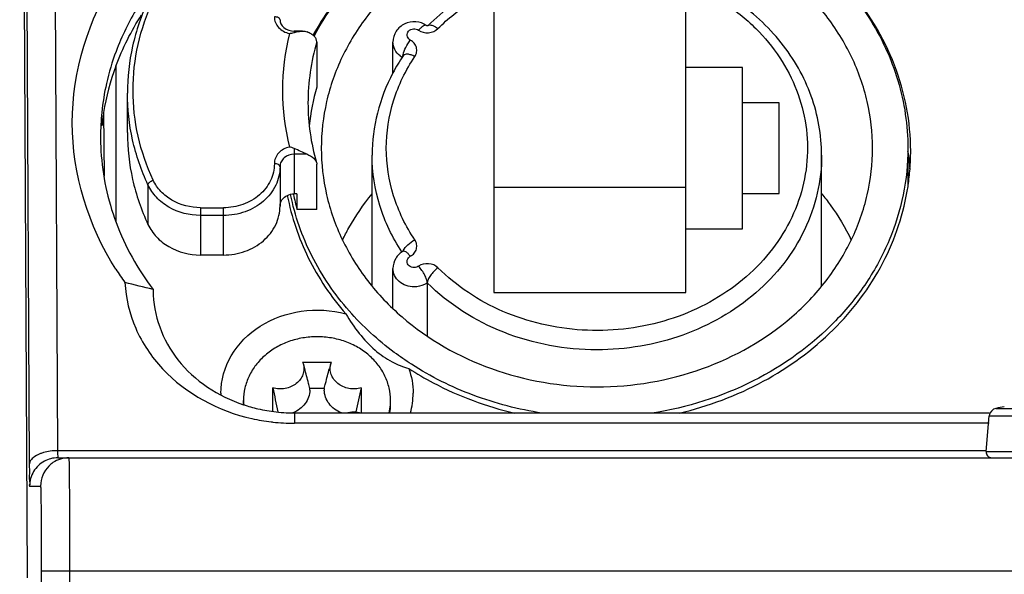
# Model space of a CAD drawing. Header units: millimetres. Extents: x 0 to 420, y 0 to 297.
# Tile 104 of 114: x 354.67 to 361.63, y 187.19 to 191.12. Entities that reach past the tile are written whole.
import ezdxf

# ---------------------------------------------------------------- set-up
doc = ezdxf.new("R2010")
doc.units = ezdxf.units.MM
doc.header["$LTSCALE"] = 23.1
doc.layers.get('0').update_dxf_attribs({"linetype": 'CONTINUOUS'})
doc.layers.add('02___PRT_ALL_AXES', color=7, linetype='CONTINUOUS')

msp = doc.modelspace()

# ---------------------------------------------------------------- linework, layer by layer
at = {"color": 7, "linetype": 'CONTINUOUS'}
for p, q in [((354.7222, 187.1684), (354.6664, 198.2384)), ((354.8846, 197.9384), (354.9343, 188.0684)), ((354.6846, 197.8384), (354.7343, 187.9684)), ((358.0201, 191.2313), (358.0201, 189.1875)), ((359.3801, 189.1875), (359.3801, 191.2313)), ((356.6082, 191.0378), (356.6082, 191.0287)), ((356.6665, 191.0378), (356.6082, 191.0378)), ((357.5557, 191.0774), (357.5558, 191.0775)), ((356.7682, 190.9624), (356.7682, 190.6424)), ((357.3073, 190.7421), (357.3073, 190.961)), ((355.3501, 189.6847), (355.3501, 190.7896)), ((359.7801, 190.781), (359.3801, 190.781)), ((359.7801, 189.6378), (359.7801, 190.781)), ((355.4282, 190.3194), (355.4282, 190.5994)), ((360.0401, 190.5298), (359.7801, 190.5298)), ((360.0401, 189.889), (360.0401, 190.5298)), ((355.2603, 190.462), (355.2639, 190.0108)), ((356.6082, 190.2075), (356.6082, 189.8864)), ((360.9501, 190.1829), (360.9501, 189.9453)), ((356.6993, 190.1664), (356.6082, 190.1664)), ((357.1601, 189.2328), (357.1601, 190.1594)), ((360.3401, 189.2328), (360.3401, 190.1614)), ((356.5082, 190.0798), (356.5082, 189.7998)), ((356.7682, 189.7764), (356.7682, 190.0964)), ((355.5742, 189.9499), (355.5742, 189.6699)), ((359.3801, 189.9313), (358.0201, 189.9313)), ((356.5831, 189.8809), (356.5826, 189.8833)), ((356.5844, 189.8811), (356.5839, 189.8835)), ((356.6025, 189.8852), (356.6034, 189.8809)), ((356.6037, 189.8853), (356.6047, 189.8811)), ((356.6282, 189.8864), (356.6082, 189.8864)), ((356.6282, 189.8864), (356.6282, 189.7764)), ((359.7801, 189.889), (360.0401, 189.889)), ((355.945, 189.788), (355.945, 189.4534)), ((355.945, 189.788), (356.1082, 189.788)), ((356.1082, 189.4534), (356.1082, 189.788)), ((356.7682, 189.7764), (356.6282, 189.7764)), ((356.1082, 189.7334), (355.945, 189.7334)), ((359.3801, 189.6378), (359.7801, 189.6378)), ((357.3781, 189.4794), (357.3801, 189.4845)), ((356.1082, 189.4534), (355.945, 189.4534)), ((357.3073, 189.0753), (357.3073, 189.3578)), ((355.6101, 189.2099), (355.6101, 189.2016)), ((357.5503, 189.2559), (357.5503, 188.8798)), ((358.0201, 189.1875), (359.3801, 189.1875)), ((356.6679, 188.6961), (356.6717, 188.6849)), ((356.6679, 188.6961), (356.8723, 188.6961)), ((356.6717, 188.6849), (356.6817, 188.6503)), ((356.8685, 188.6849), (356.8585, 188.6503)), ((356.8685, 188.6849), (356.8723, 188.6961)), ((356.4567, 188.347), (356.4567, 188.5132)), ((356.8217, 188.5096), (356.7186, 188.5096)), ((357.0835, 188.5132), (357.0835, 188.3361)), ((356.2501, 188.3948), (356.2501, 188.4247)), ((356.2513, 188.3947), (356.2513, 188.3945)), ((356.2514, 188.3947), (356.2514, 188.3945)), ((357.2901, 188.3947), (357.2901, 188.4247)), ((361.5733, 188.3682), (362.5269, 188.3682)), ((356.6101, 188.3356), (356.6101, 188.2624)), ((356.6101, 188.3356), (361.526, 188.3356)), ((361.5039, 188.0619), (361.526, 188.3147)), ((361.526, 188.3147), (362.5742, 188.3147)), ((361.526, 188.2624), (356.6101, 188.2624)), ((361.5039, 188.0684), (354.9343, 188.0684)), ((354.9366, 188.0184), (369.1637, 188.0184)), ((361.5039, 188.0619), (362.5963, 188.0619)), ((354.7366, 187.8184), (354.8141, 187.8184)), ((354.8193, 187.2184), (354.8193, 181.6978)), ((354.8193, 187.2184), (369.2809, 187.2184)), ((355.0193, 187.2184), (355.0193, 181.4978))]:
    msp.add_line(p, q, dxfattribs=at)
for centre, radius, start, end in [((357.0732, 190.2496), 1.8415, 148.7551, 159.49936), ((358.2002, 190.6194), 1.6741, 166.11175, 193.88825), ((356.7018, 190.6861), 0.3551, 104.93941, 105.28532), ((358.2573, 190.5279), 1.5512, 163.7329, 179.94481), ((357.0002, 190.2786), 1.763, 159.55211, 167.24597), ((358.4908, 190.1169), 1.3393, 146.09093, 152.15877), ((357.449, 190.9826), 0.1498, 232.92898, 239.41717), ((356.994, 190.1807), 1.7564, 159.68454, 170.7843), ((356.9651, 190.2872), 1.7269, 167.26742, 174.16546), ((358.2653, 190.206), 1.5594, 163.74768, 174.04732), ((358.2052, 190.5298), 1.4991, 180.01473, 196.30286), ((356.948, 190.2891), 1.7096, 174.17189, 179.99365), ((356.9405, 190.1913), 1.7019, 170.84802, 174.05101), ((356.9405, 190.2893), 1.7021, 180.00016, 181.04982), ((356.9452, 190.2894), 1.7068, 181.05055, 183.40488), ((359.3047, 190.1895), 1.6654, 355.63485, 359.99598), ((359.293, 190.1904), 1.6772, 351.58906, 355.63486), ((359.2893, 190.1909), 1.6809, 351.39067, 351.59022), ((358.2371, 190.2142), 1.6673, 191.5307, 195.2224), ((357.1108, 190.4773), 2.0918, 212.50679, 215.65805), ((346.4935, 151.9351), 38.3733, 76.25636, 76.56202), ((371.603, 191.7065), 15.4792, 191.9054, 192.55035), ((356.5623, 188.4998), 0.1566, 359.27509, 3.56123), ((356.9779, 188.4998), 0.1566, 176.43877, 180.72491), ((341.9373, 191.7065), 15.4792, 347.44965, 348.0946), ((356.5969, 188.4747), 0.5068, 180.00049, 181.349), ((356.9328, 188.4753), 0.5173, 344.31629, 359.92542), ((356.6024, 189.4481), 1.1118, 251.50576, 256.98135), ((356.6405, 188.4247), 0.3904, 180.00256, 184.40287), ((356.6086, 189.4763), 1.1406, 256.99409, 263.5282), ((356.8958, 188.4251), 0.3943, 346.87287, 355.26185), ((356.8985, 188.3947), 0.3916, 351.30888, 359.98813), ((356.8989, 188.4247), 0.3913, 355.27889, 355.59806), ((356.8997, 188.4247), 0.3904, 355.59713, 359.99744), ((361.5858, 188.3095), 0.06, 102.03939, 175), ((362.0501, 186.1324), 2.286, 100.52557, 102.03939), ((356.6081, 189.6308), 1.3683, 257.38388, 263.19596), ((356.6103, 189.4889), 1.1533, 263.51457, 267.12789), ((356.61, 189.4813), 1.1457, 267.12653, 270.00723), ((356.6103, 189.6464), 1.384, 263.18398, 263.66382), ((356.6103, 189.6458), 1.3835, 263.661, 269.99235), ((354.9358, 187.6787), 0.3897, 90.219, 97.81431), ((361.5438, 188.0584), 0.04, 175, 270), ((354.9375, 187.8151), 0.2034, 105.00955, 117.95538), ((355.0138, 187.8187), 0.1997, 124.08899, 135.00398)]:
    msp.add_arc(centre, radius, start, end, dxfattribs=at)
for points, knots in [([(357.7764, 191.9179), (357.9447, 191.9898), (358.3015, 192.0954), (358.8577, 192.1327), (359.4075, 192.0489), (359.9166, 191.8488), (360.3533, 191.5439), (360.6892, 191.1522), (360.9015, 190.6978), (360.9501, 190.3705), (360.9501, 190.2094)], [0, 0, 0, 0, 0.130193, 0.262046, 0.393495, 0.522559, 0.64777, 0.768546, 0.885418, 1, 1, 1, 1]), ([(356.7492, 191.0014), (356.8552, 191.2023), (357.1536, 191.5745), (357.5572, 191.8242), (357.7764, 191.9179)], [0, 0, 0, 0, 0.487979, 1, 1, 1, 1]), ([(360.7001, 190.2094), (360.7001, 190.3199), (360.6746, 190.5431), (360.5617, 190.8632), (360.379, 191.1575), (360.049, 191.5039), (359.5021, 191.8144), (358.7501, 191.9408), (357.9981, 191.8144), (357.4512, 191.5039), (357.1213, 191.1575), (356.9385, 190.8632), (356.8256, 190.5431), (356.8001, 190.3199), (356.8001, 190.2094)], [0, 0, 0, 0, 0.058153, 0.117019, 0.177189, 0.23902, 0.367204, 0.500002, 0.632799, 0.760981, 0.822811, 0.882981, 0.941846, 1, 1, 1, 1]), ([(357.3768, 191.6999), (357.2443, 191.6096), (357.0022, 191.4027), (356.8153, 191.144), (356.7413, 191.0077)], [0, 0, 0, 0, 0.508262, 1, 1, 1, 1]), ([(360.3401, 190.1615), (360.3399, 190.3026), (360.2884, 190.5902), (360.0688, 190.9744), (359.7313, 191.2806), (359.3086, 191.4837), (358.8383, 191.5686), (358.3605, 191.529), (357.9161, 191.3682), (357.6626, 191.1839), (357.5552, 191.0769)], [0, 0, 0, 0, 0.116071, 0.234815, 0.357877, 0.485315, 0.615669, 0.746511, 0.875253, 1, 1, 1, 1]), ([(357.6257, 191.0561), (357.6963, 191.1264), (357.8557, 191.2537), (358.2245, 191.4416), (358.7501, 191.5388), (359.2758, 191.4416), (359.6446, 191.2537), (359.8039, 191.1264), (359.8745, 191.0561)], [0, 0, 0, 0, 0.121037, 0.245497, 0.5, 0.754503, 0.878963, 1, 1, 1, 1]), ([(355.3467, 189.3532), (355.1531, 189.6571), (354.9237, 190.3894), (355.1531, 191.1217), (355.3468, 191.4257)], [0, 0, 0, 0, 0.500001, 1, 1, 1, 1]), ([(360.9701, 190.1894), (360.9701, 190.3954), (360.8902, 190.8173), (360.6657, 191.1815), (360.5268, 191.3422)], [0, 0, 0, 0, 0.492408, 1, 1, 1, 1]), ([(355.575, 191.2528), (355.5272, 191.1505), (355.4534, 190.9363), (355.4282, 190.7111), (355.4282, 190.5994)], [0, 0, 0, 0, 0.502774, 1, 1, 1, 1]), ([(355.6113, 189.9829), (355.5647, 190.0826), (355.4927, 190.2913), (355.4561, 190.6194), (355.4927, 190.9475), (355.5647, 191.1562), (355.6113, 191.2559)], [0, 0, 0, 0, 0.251478, 0.5, 0.748522, 1, 1, 1, 1]), ([(356.5082, 191.119), (356.5082, 191.1251), (356.4979, 191.1338), (356.4832, 191.138), (356.4734, 191.139), (356.4682, 191.139)], [0, 0, 0, 0, 0.387198, 0.675669, 1, 1, 1, 1]), ([(356.4682, 191.139), (356.4682, 191.1255), (356.4737, 191.0979), (356.5048, 191.0493), (356.5463, 191.0273), (356.5751, 191.0212)], [0, 0, 0, 0, 0.237256, 0.482248, 1, 1, 1, 1]), ([(356.5082, 191.119), (356.5082, 191.1089), (356.5135, 191.0874), (356.5437, 191.0501), (356.5827, 191.0378), (356.6082, 191.0378)], [0, 0, 0, 0, 0.215415, 0.45439, 1, 1, 1, 1]), ([(357.5447, 191.0775), (357.5227, 191.0926), (357.4694, 191.111), (357.3873, 191.0958), (357.3236, 191.0415), (357.3073, 190.9874), (357.3073, 190.961)], [0, 0, 0, 0, 0.251001, 0.502378, 0.751898, 1, 1, 1, 1]), ([(357.5447, 191.0775), (357.5384, 191.0818), (357.5213, 191.0747), (357.5046, 191.0616), (357.4938, 191.051), (357.4883, 191.0449)], [0, 0, 0, 0, 0.342844, 0.63719, 1, 1, 1, 1]), ([(357.5552, 191.0769), (357.5617, 191.0835), (357.5825, 191.0812), (357.6046, 191.0706), (357.6186, 191.0614), (357.6257, 191.0561)], [0, 0, 0, 0, 0.36184, 0.651155, 1, 1, 1, 1]), ([(356.6103, 191.0292), (356.615, 191.0305), (356.6334, 191.035), (356.6524, 191.0378), (356.6665, 191.0378)], [0, 0, 0, 0, 0.257363, 1, 1, 1, 1]), ([(356.7682, 190.9624), (356.7682, 190.9692), (356.7645, 190.984), (356.7497, 191.0032), (356.7273, 191.0199), (356.7093, 191.0285), (356.6993, 191.0324)], [0, 0, 0, 0, 0.198347, 0.42388, 0.690601, 1, 1, 1, 1]), ([(357.4263, 190.977), (357.4168, 190.9835), (357.4056, 190.9998), (357.408, 191.0233), (357.4207, 191.0444), (357.4513, 191.0584), (357.4779, 191.0521), (357.4883, 191.0449)], [0, 0, 0, 0, 0.239373, 0.356944, 0.478387, 0.736395, 1, 1, 1, 1]), ([(357.4883, 191.0449), (357.5085, 191.0311), (357.5597, 191.0182), (357.6086, 191.039), (357.6257, 191.0561)], [0, 0, 0, 0, 0.504151, 1, 1, 1, 1]), ([(357.5557, 191.0774), (357.5552, 191.0771), (357.553, 191.0763), (357.5488, 191.0765), (357.5472, 191.0761), (357.5445, 191.0776), (357.5447, 191.0775)], [0, 0, 0, 0, 0.15952, 0.617243, 0.935478, 1, 1, 1, 1]), ([(359.8745, 191.0561), (359.9375, 190.9933), (360.0501, 190.8568), (360.1713, 190.624), (360.2376, 190.3745), (360.2461, 190.1184), (360.1964, 189.8659), (360.0907, 189.6272), (359.9334, 189.4116), (359.661, 189.1631), (359.2263, 188.9519), (358.6457, 188.8896), (358.0799, 189.0198), (357.7564, 189.2325), (357.6257, 189.3627)], [0, 0, 0, 0, 0.061219, 0.12087, 0.179408, 0.237475, 0.295803, 0.355077, 0.41581, 0.478264, 0.607524, 0.740692, 0.872968, 1, 1, 1, 1]), ([(357.3586, 190.8631), (357.3432, 190.8748), (357.3171, 190.9041), (357.3073, 190.9425), (357.3073, 190.961)], [0, 0, 0, 0, 0.512302, 1, 1, 1, 1]), ([(357.3785, 190.8709), (357.3828, 190.8887), (357.3979, 190.9248), (357.4179, 190.9582), (357.4301, 190.9746)], [0, 0, 0, 0, 0.473379, 1, 1, 1, 1]), ([(357.4623, 190.8583), (357.4685, 190.8676), (357.4772, 190.8887), (357.4754, 190.923), (357.4589, 190.9539), (357.4405, 190.9688), (357.4301, 190.9746)], [0, 0, 0, 0, 0.246547, 0.488746, 0.737635, 1, 1, 1, 1]), ([(357.4623, 190.8583), (357.4535, 190.8628), (357.4363, 190.8698), (357.409, 190.8765), (357.3853, 190.8732), (357.3792, 190.8641)], [0, 0, 0, 0, 0.338354, 0.624803, 1, 1, 1, 1]), ([(357.4623, 189.5604), (357.3977, 189.6565), (357.2956, 189.8659), (357.2426, 190.2094), (357.2956, 190.5529), (357.3977, 190.7622), (357.4623, 190.8583)], [0, 0, 0, 0, 0.252659, 0.5, 0.747341, 1, 1, 1, 1]), ([(357.3065, 190.7424), (357.2591, 190.6526), (357.1854, 190.4624), (357.1601, 190.2597), (357.1601, 190.1594)], [0, 0, 0, 0, 0.503003, 1, 1, 1, 1]), ([(355.5742, 189.9499), (355.5267, 190.0516), (355.4532, 190.2645), (355.4282, 190.4884), (355.4282, 190.5994)], [0, 0, 0, 0, 0.502956, 1, 1, 1, 1]), ([(355.4282, 190.3194), (355.4282, 190.2084), (355.4532, 189.9845), (355.5267, 189.7716), (355.5742, 189.6699)], [0, 0, 0, 0, 0.497044, 1, 1, 1, 1]), ([(356.5751, 190.2176), (356.5463, 190.2115), (356.5048, 190.1895), (356.4737, 190.1408), (356.4682, 190.1132), (356.4682, 190.0998)], [0, 0, 0, 0, 0.517752, 0.762744, 1, 1, 1, 1]), ([(356.6993, 190.1664), (356.6843, 190.1723), (356.6544, 190.187), (356.624, 190.2008), (356.6082, 190.2075)], [0, 0, 0, 0, 0.484356, 1, 1, 1, 1]), ([(356.8001, 190.2094), (356.8001, 190.0989), (356.8256, 189.8756), (356.9385, 189.5556), (357.1213, 189.2613), (357.4512, 188.9149), (357.9982, 188.6044), (358.7501, 188.478), (359.5021, 188.6044), (360.049, 188.9149), (360.379, 189.2613), (360.5617, 189.5556), (360.6746, 189.8756), (360.7001, 190.0989), (360.7001, 190.2094)], [0, 0, 0, 0, 0.058153, 0.117019, 0.177189, 0.23902, 0.367204, 0.500002, 0.632799, 0.760981, 0.822811, 0.882981, 0.941846, 1, 1, 1, 1]), ([(360.9501, 190.2094), (360.9501, 190.0988), (360.9276, 189.876), (360.8275, 189.5533), (360.6643, 189.2509), (360.367, 188.8834), (359.8644, 188.5219), (359.3875, 188.3729), (359.1403, 188.3343)], [0, 0, 0, 0, 0.117265, 0.235668, 0.356202, 0.479541, 0.734603, 1, 1, 1, 1]), ([(356.6082, 190.1664), (356.5832, 190.1664), (356.5443, 190.1533), (356.5138, 190.1146), (356.5082, 190.0911), (356.5082, 190.0798)], [0, 0, 0, 0, 0.519465, 0.764829, 1, 1, 1, 1]), ([(356.6993, 190.1664), (356.7078, 190.163), (356.7345, 190.1508), (356.7606, 190.1289), (356.7664, 190.1089)], [0, 0, 0, 0, 0.304694, 1, 1, 1, 1]), ([(357.3706, 189.4748), (357.3035, 189.5762), (357.1974, 189.7963), (357.1603, 190.0383), (357.1601, 190.1573)], [0, 0, 0, 0, 0.505192, 1, 1, 1, 1]), ([(360.3401, 190.1594), (360.3401, 190.0693), (360.3193, 189.8872), (360.2273, 189.6263), (360.0783, 189.3863), (359.8092, 189.1039), (359.3637, 188.8507), (358.9559, 188.7824), (358.7501, 188.7824)], [0, 0, 0, 0, 0.116307, 0.234038, 0.354379, 0.478039, 0.734406, 1, 1, 1, 1]), ([(356.4682, 190.0998), (356.4682, 190.059), (356.4484, 189.9745), (356.3664, 189.8712), (356.2472, 189.8035), (356.1548, 189.788), (356.1082, 189.788)], [0, 0, 0, 0, 0.233227, 0.4766, 0.733661, 1, 1, 1, 1]), ([(356.5082, 190.0798), (356.5082, 190.0344), (356.4862, 189.9406), (356.3951, 189.8257), (356.2627, 189.7506), (356.16, 189.7334), (356.1082, 189.7334)], [0, 0, 0, 0, 0.233224, 0.4766, 0.733665, 1, 1, 1, 1]), ([(356.5082, 190.0798), (356.5082, 190.0859), (356.4979, 190.0946), (356.4832, 190.0987), (356.4734, 190.0998), (356.4682, 190.0998)], [0, 0, 0, 0, 0.387198, 0.675669, 1, 1, 1, 1]), ([(355.5742, 189.9499), (355.5742, 189.9569), (355.5871, 189.9716), (355.6018, 189.9795), (355.6113, 189.9829)], [0, 0, 0, 0, 0.409661, 1, 1, 1, 1]), ([(355.945, 189.788), (355.8756, 189.788), (355.7698, 189.8149), (355.6627, 189.8989), (355.6248, 189.9539), (355.6113, 189.9829)], [0, 0, 0, 0, 0.514873, 0.762519, 1, 1, 1, 1]), ([(355.945, 189.7334), (355.8679, 189.7334), (355.7504, 189.7632), (355.6314, 189.8566), (355.5892, 189.9176), (355.5742, 189.9499)], [0, 0, 0, 0, 0.514876, 0.762528, 1, 1, 1, 1]), ([(359.3322, 188.3341), (359.5388, 188.3827), (359.9348, 188.5308), (360.4369, 188.8972), (360.7981, 189.3769), (360.9228, 189.7515), (360.9512, 189.9393)], [0, 0, 0, 0, 0.2641, 0.519088, 0.763642, 1, 1, 1, 1]), ([(356.5082, 189.7998), (356.5082, 189.8152), (356.5189, 189.8477), (356.5452, 189.8686), (356.5601, 189.8757)], [0, 0, 0, 0, 0.483094, 1, 1, 1, 1]), ([(356.5599, 189.8755), (356.589, 189.7231), (356.6915, 189.4212), (356.8692, 189.1571), (356.9735, 189.0366)], [0, 0, 0, 0, 0.493211, 1, 1, 1, 1]), ([(356.9977, 189.0575), (356.8942, 189.1757), (356.7172, 189.4346), (356.6133, 189.7311), (356.5831, 189.8809)], [0, 0, 0, 0, 0.506818, 1, 1, 1, 1]), ([(356.9504, 189.5595), (356.9643, 189.5884), (357.0241, 189.7033), (357.0978, 189.8109), (357.1596, 189.8863)], [0, 0, 0, 0, 0.247566, 1, 1, 1, 1]), ([(360.3407, 189.8863), (360.3615, 189.861), (360.4406, 189.7584), (360.5079, 189.6466), (360.5499, 189.5594)], [0, 0, 0, 0, 0.252987, 1, 1, 1, 1]), ([(356.1082, 189.4534), (356.16, 189.4534), (356.2627, 189.4706), (356.3951, 189.5457), (356.4862, 189.6606), (356.5082, 189.7544), (356.5082, 189.7998)], [0, 0, 0, 0, 0.266339, 0.5234, 0.766773, 1, 1, 1, 1]), ([(355.5742, 189.6699), (355.5892, 189.6376), (355.6314, 189.5766), (355.7504, 189.4832), (355.8679, 189.4534), (355.945, 189.4534)], [0, 0, 0, 0, 0.237473, 0.485124, 1, 1, 1, 1]), ([(357.3801, 189.4845), (357.3869, 189.5002), (357.4126, 189.5296), (357.4439, 189.5512), (357.4623, 189.5604)], [0, 0, 0, 0, 0.454635, 1, 1, 1, 1]), ([(357.4301, 189.4442), (357.4405, 189.45), (357.4589, 189.4649), (357.4754, 189.4958), (357.4772, 189.5301), (357.4685, 189.5512), (357.4623, 189.5604)], [0, 0, 0, 0, 0.262364, 0.511253, 0.753453, 1, 1, 1, 1]), ([(357.3813, 189.4814), (357.3595, 189.4692), (357.3214, 189.4333), (357.3073, 189.3827), (357.3073, 189.3579)], [0, 0, 0, 0, 0.50126, 1, 1, 1, 1]), ([(357.3813, 189.4814), (357.3837, 189.4828), (357.3918, 189.482), (357.403, 189.4743), (357.4165, 189.4615), (357.4254, 189.4505), (357.4301, 189.4442)], [0, 0, 0, 0, 0.131679, 0.338994, 0.633211, 1, 1, 1, 1]), ([(357.4844, 189.3715), (357.4734, 189.3652), (357.4465, 189.3609), (357.4172, 189.3775), (357.4069, 189.3996), (357.4071, 189.4234), (357.42, 189.4385), (357.4301, 189.4442)], [0, 0, 0, 0, 0.26494, 0.519997, 0.640077, 0.757523, 1, 1, 1, 1]), ([(357.4573, 189.2279), (357.4379, 189.2279), (357.3994, 189.2344), (357.3497, 189.2626), (357.3155, 189.3056), (357.3073, 189.3408), (357.3073, 189.3578)], [0, 0, 0, 0, 0.266356, 0.523466, 0.766803, 1, 1, 1, 1]), ([(357.6257, 189.3627), (357.6086, 189.3797), (357.5597, 189.4006), (357.5085, 189.3877), (357.4883, 189.3738)], [0, 0, 0, 0, 0.49585, 1, 1, 1, 1]), ([(357.5503, 189.2559), (357.5503, 189.2641), (357.5453, 189.2834), (357.5268, 189.3244), (357.5055, 189.355), (357.4883, 189.3738)], [0, 0, 0, 0, 0.183432, 0.433365, 1, 1, 1, 1]), ([(357.6257, 189.3627), (357.6054, 189.3474), (357.5792, 189.3207), (357.5562, 189.2826), (357.5503, 189.2639), (357.5503, 189.2559)], [0, 0, 0, 0, 0.572836, 0.819131, 1, 1, 1, 1]), ([(355.4112, 189.2579), (355.4166, 189.1473), (355.4706, 188.9225), (355.7343, 188.5288), (356.0737, 188.3484), (356.3093, 188.2956)], [0, 0, 0, 0, 0.237328, 0.482561, 1, 1, 1, 1]), ([(355.6101, 189.2016), (355.6101, 189.0282), (355.7479, 188.6602), (356.0718, 188.4533), (356.2497, 188.3938)], [0, 0, 0, 0, 0.480301, 1, 1, 1, 1]), ([(357.5503, 189.2559), (357.5436, 189.2513), (357.5153, 189.2351), (357.4819, 189.2279), (357.4573, 189.2279)], [0, 0, 0, 0, 0.245748, 1, 1, 1, 1]), ([(358.7501, 188.7824), (358.5265, 188.7824), (358.0843, 188.8626), (357.7023, 189.1044), (357.5503, 189.2559)], [0, 0, 0, 0, 0.510301, 1, 1, 1, 1]), ([(356.0901, 188.4747), (356.0901, 188.5666), (356.1448, 188.759), (356.3612, 188.9716), (356.6572, 189.077), (356.8719, 189.0641), (356.9735, 189.0366)], [0, 0, 0, 0, 0.231248, 0.475893, 0.735504, 1, 1, 1, 1]), ([(356.9735, 189.0366), (357.0025, 188.9889), (357.0643, 188.8974), (357.1722, 188.7795), (357.2927, 188.6956), (357.3783, 188.6623), (357.419, 188.6507)], [0, 0, 0, 0, 0.27727, 0.547593, 0.789657, 1, 1, 1, 1]), ([(357.4376, 188.6803), (357.3963, 188.7069), (357.2371, 188.8171), (357.0928, 188.949), (356.9977, 189.0575)], [0, 0, 0, 0, 0.254047, 1, 1, 1, 1]), ([(356.7701, 188.875), (356.7362, 188.875), (356.6685, 188.8692), (356.5707, 188.8437), (356.4804, 188.8021), (356.4011, 188.746), (356.3357, 188.6775), (356.287, 188.599), (356.2569, 188.5137), (356.2501, 188.4541), (356.2501, 188.4247)], [0, 0, 0, 0, 0.133645, 0.266026, 0.396059, 0.522952, 0.646356, 0.766446, 0.883939, 1, 1, 1, 1]), ([(357.2901, 188.4247), (357.2901, 188.4541), (357.2833, 188.5137), (357.2532, 188.599), (357.2045, 188.6775), (357.1392, 188.746), (357.0598, 188.8021), (356.9695, 188.8437), (356.8718, 188.8692), (356.8041, 188.875), (356.7701, 188.875)], [0, 0, 0, 0, 0.116061, 0.233554, 0.353644, 0.477048, 0.603941, 0.733974, 0.866355, 1, 1, 1, 1]), ([(356.6717, 188.6849), (356.6753, 188.6726), (356.6787, 188.6465), (356.6715, 188.6076), (356.6527, 188.5719), (356.6238, 188.542), (356.587, 188.5199), (356.5449, 188.507), (356.5004, 188.5041), (356.4709, 188.509), (356.4567, 188.5132)], [0, 0, 0, 0, 0.115903, 0.232007, 0.350864, 0.474099, 0.602016, 0.733643, 0.867074, 1, 1, 1, 1]), ([(356.7186, 188.5096), (356.7158, 188.5213), (356.7043, 188.5685), (356.6919, 188.6154), (356.6817, 188.6503)], [0, 0, 0, 0, 0.249345, 1, 1, 1, 1]), ([(356.8217, 188.5096), (356.8245, 188.5213), (356.8359, 188.5685), (356.8484, 188.6154), (356.8585, 188.6503)], [0, 0, 0, 0, 0.249345, 1, 1, 1, 1]), ([(357.0835, 188.5132), (357.0694, 188.509), (357.0399, 188.5041), (356.9954, 188.507), (356.9533, 188.5199), (356.9164, 188.542), (356.8875, 188.5719), (356.8687, 188.6076), (356.8615, 188.6465), (356.865, 188.6726), (356.8685, 188.6849)], [0, 0, 0, 0, 0.132926, 0.266357, 0.397984, 0.525901, 0.649136, 0.767993, 0.884097, 1, 1, 1, 1]), ([(357.419, 188.6507), (357.4753, 188.6142), (357.7101, 188.4765), (357.9692, 188.3808), (358.1687, 188.3339)], [0, 0, 0, 0, 0.246554, 1, 1, 1, 1]), ([(358.36, 188.3343), (358.1951, 188.3601), (357.8731, 188.4437), (357.5749, 188.5919), (357.4376, 188.6803)], [0, 0, 0, 0, 0.505435, 1, 1, 1, 1]), ([(356.7189, 188.4979), (356.7186, 188.481), (356.7125, 188.4466), (356.6874, 188.3999), (356.6486, 188.3614), (356.6161, 188.3432), (356.5988, 188.3362)], [0, 0, 0, 0, 0.23834, 0.482578, 0.736311, 1, 1, 1, 1]), ([(356.9431, 188.3355), (356.9256, 188.3424), (356.8927, 188.3605), (356.8533, 188.3992), (356.8278, 188.4462), (356.8216, 188.4808), (356.8214, 188.4979)], [0, 0, 0, 0, 0.263793, 0.517586, 0.761783, 1, 1, 1, 1]), ([(356.9751, 188.3357), (356.9926, 188.341), (357.0293, 188.3464), (357.066, 188.3413), (357.0835, 188.3361)], [0, 0, 0, 0, 0.499888, 1, 1, 1, 1]), ([(354.7616, 188.0182), (354.7574, 188.0146), (354.7438, 188.0012), (354.7345, 187.9822), (354.7343, 187.9684)], [0, 0, 0, 0, 0.286277, 1, 1, 1, 1]), ([(354.8347, 188.0548), (354.8274, 188.0527), (354.8015, 188.044), (354.7765, 188.0311), (354.7616, 188.0182)], [0, 0, 0, 0, 0.279027, 1, 1, 1, 1]), ([(354.9343, 188.0684), (354.9345, 188.0563), (354.9333, 188.0385), (354.9366, 188.0256), (354.9354, 188.0184), (354.9366, 188.0184)], [0, 0, 0, 0, 0.729689, 0.929636, 1, 1, 1, 1]), ([(355.0141, 188.0184), (355.0157, 188.0184), (355.013, 188.0079), (355.0165, 187.9969), (355.0153, 187.9704), (355.0162, 187.9517), (355.0163, 187.9404)], [0, 0, 0, 0, 0.06409, 0.253664, 0.566821, 1, 1, 1, 1]), ([(354.7343, 187.9684), (354.7344, 187.9477), (354.7358, 187.9124), (354.7326, 187.8616), (354.7398, 187.84), (354.7332, 187.8184), (354.7366, 187.8184)], [0, 0, 0, 0, 0.414176, 0.731896, 0.931685, 1, 1, 1, 1]), ([(354.8422, 187.9947), (354.8108, 187.978), (354.7563, 187.9264), (354.7366, 187.854), (354.7366, 187.8184)], [0, 0, 0, 0, 0.499994, 1, 1, 1, 1]), ([(355.0163, 187.9404), (355.0169, 187.8991), (355.0189, 187.6584), (355.0193, 187.4177), (355.0193, 187.2184)], [0, 0, 0, 0, 0.171948, 1, 1, 1, 1]), ([(354.8141, 187.8184), (354.8151, 187.8184), (354.8139, 187.8123), (354.8158, 187.8058), (354.8154, 187.7903), (354.8166, 187.7612), (354.817, 187.7106), (354.8179, 187.6372), (354.8185, 187.5474), (354.8191, 187.406), (354.8193, 187.295), (354.8193, 187.2184)], [0, 0, 0, 0, 0.004923, 0.019366, 0.043234, 0.076355, 0.16885, 0.293265, 0.444756, 0.617467, 1, 1, 1, 1])]:
    msp.add_open_spline(points, degree=3, knots=knots, dxfattribs=at)
for points in [[(355.3469, 190.7905), (355.3938, 190.9175), (355.4557, 191.0398), (355.5293, 191.1535)], [(356.5751, 191.0212), (356.5862, 191.0232), (356.5973, 191.0257), (356.6082, 191.0287)], [(356.6665, 191.0378), (356.6776, 191.0378), (356.689, 191.0364), (356.6993, 191.0324)], [(357.4301, 190.9746), (357.4288, 190.9753), (357.4275, 190.9761), (357.4264, 190.977)], [(357.3763, 190.8594), (357.3768, 190.8633), (357.3776, 190.8671), (357.3785, 190.8709)], [(355.2414, 190.1881), (355.2516, 190.0167), (355.2884, 189.8451), (355.3483, 189.6842)], [(356.6082, 190.2075), (356.5976, 190.2121), (356.5864, 190.2155), (356.5751, 190.2176)], [(356.7664, 190.1089), (356.7676, 190.1049), (356.7682, 190.1006), (356.7682, 190.0964)], [(356.5601, 189.8757), (356.5749, 189.8827), (356.5918, 189.8864), (356.6082, 189.8864)], [(355.3483, 189.6842), (355.4114, 189.5149), (355.5012, 189.3539), (355.6101, 189.2098)], [(357.4883, 189.3738), (357.487, 189.373), (357.4858, 189.3721), (357.4844, 189.3715)], [(357.419, 188.6507), (357.4393, 188.5947), (357.4501, 188.5343), (357.4501, 188.4747)], [(354.8828, 188.0648), (354.8666, 188.0626), (354.8505, 188.0593), (354.8347, 188.0548)], [(354.9366, 188.0184), (354.9192, 188.0184), (354.9016, 188.016), (354.8848, 188.0115)], [(355.0141, 188.0184), (354.975, 188.0184), (354.9343, 188.006), (354.9019, 187.9841)], [(354.8726, 187.9599), (354.8365, 187.9238), (354.8141, 187.8695), (354.8141, 187.8184)]]:
    msp.add_open_spline(points, degree=3, dxfattribs=at)
at = {"layer": '02___PRT_ALL_AXES', "color": 3, "linetype": 'CONTINUOUS'}
for p, q in [((360.9501, 190.1829), (360.9496, 190.1863)), ((360.9522, 190.1831), (360.9517, 190.1865))]:
    msp.add_line(p, q, dxfattribs=at)
msp.add_arc((359.2929, 189.9384), 1.6773, 4.25917, 8.39099, dxfattribs=at)

doc.saveas('drawing.dxf')
